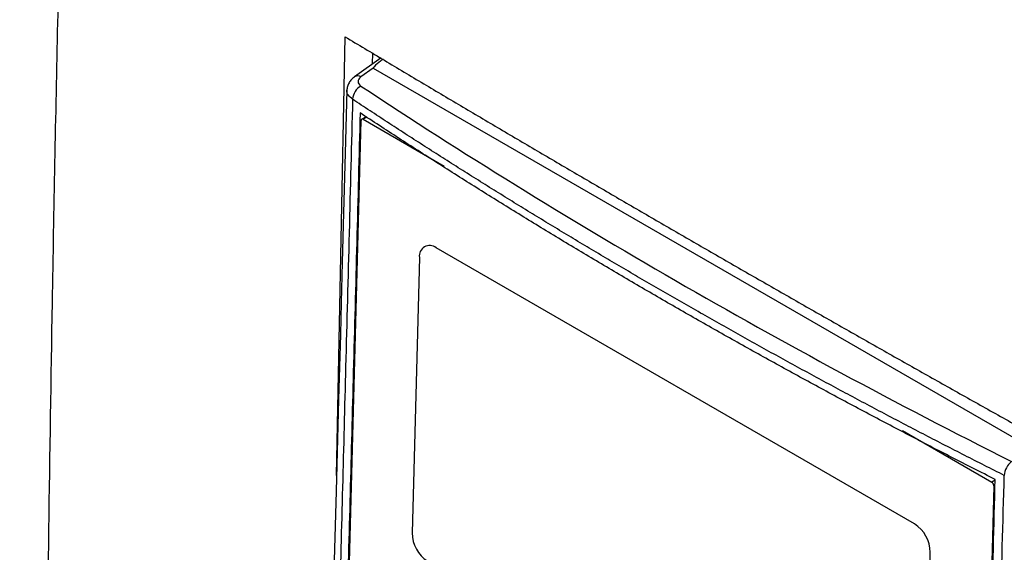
# Model space of a CAD drawing. Header units: millimetres. Extents: x 155473 to 158085, y 111018 to 114514.
# Tile 166 of 181: x 157569 to 157655, y 114036 to 114083. Entities that reach past the tile are written whole.
import ezdxf

# ---------------------------------------------------------------- set-up
doc = ezdxf.new("R2010")
doc.units = ezdxf.units.MM

msp = doc.modelspace()

# ---------------------------------------------------------------- linework, layer by layer
at = {"color": 7, "linetype": 'Continuous', "lineweight": 25}
for p, q in [((157596.405, 114043.059), (157597.157, 114081.323)), ((157599.546, 114079.916), (157599.521, 114078.938)), ((157600.285, 114079.482), (157597.972, 114077.836)), ((157599.609, 114078.593), (157598.525, 114077.822)), ((157599.609, 114078.593), (157657.821, 114044.988)), ((157596.252, 113986.767), (157598.55, 114074.028)), ((157598.988, 114074.352), (157598.608, 114074.146)), ((157599.056, 114074.309), (157598.733, 114074.133)), ((157598.733, 114074.133), (157605.799, 114070.053)), ((157646.8, 114038.842), (157605.081, 114062.931)), ((157603.622, 114062.09), (157602.987, 114038.057)), ((157645.749, 114046.986), (157653.54, 114042.487)), ((157653.832, 114042.645), (157653.54, 114042.487)), ((157653.712, 114042.178), (157651.412, 113954.936)), ((157647.535, 114012.335), (157648.17, 114036.368))]:
    msp.add_line(p, q, dxfattribs=at)
at = {"color": 7, "linetype": 'Continuous', "lineweight": 25, "flags": 128}
msp.add_lwpolyline([(157597.306, 114076.658), (157597.159, 114071.163), (157597.019, 114065.964), (157596.903, 114061.631), (157596.81, 114058.164), (157596.735, 114055.356), (157596.66, 114052.551), (157596.583, 114049.702), (157596.368, 114041.692), (157596.152, 114033.651), (157595.969, 114026.829), (157595.789, 114020.108), (157595.624, 114013.978), (157595.557, 114011.484), (157595.47, 114008.224), (157595.361, 114004.173), (157595.231, 113999.331), (157595.08, 113993.696), (157594.927, 113987.832)], dxfattribs=at)
at = {"color": 7, "linetype": 'Continuous', "lineweight": 25}
for centre, radius, start, end in [((157598.237, 114077.39), 0.519, 56.32596, 120.73571), ((157599.269, 114075.762), 1.472, 120.29703, 175.48055), ((157598.663, 114074.044), 0.114, 52.2367, 187.71908), ((157604.524, 114062.212), 0.909, 52.23516, 187.70985), ((157656.272, 114042.983), 1.648, 127.96773, 176.85387), ((157653.337, 114042.173), 0.374, 0.80429, 57.16423), ((157645.176, 114036.326), 2.994, 0.80104, 57.16445), ((157605.981, 114038.099), 2.994, 180.80104, 237.16445)]:
    msp.add_arc(centre, radius, start, end, dxfattribs=at)
for points, knots in [([(157559.233, 114220.927), (157558.733, 114206.407), (157558.229, 114191.749), (157557.214, 114162.242), (157556.703, 114147.392), (157555.166, 114102.7), (157554.134, 114072.714), (157552.598, 114028.06), (157552.088, 114013.23), (157551.455, 113994.818), (157551.265, 113989.303), (157551.045, 113982.889), (157550.946, 113980.029), (157550.911, 113979), (157550.903, 113978.772), (157550.898, 113978.655), (157550.891, 113978.331), (157550.893, 113978.14), (157550.905, 113977.782), (157550.914, 113977.613), (157550.937, 113977.286), (157550.952, 113977.128), (157551.002, 113976.667), (157551.044, 113976.375), (157551.145, 113975.796), (157551.203, 113975.511), (157551.338, 113974.936), (157551.414, 113974.645), (157551.591, 113974.043), (157551.691, 113973.732), (157551.871, 113973.228), (157551.937, 113973.053), (157552.047, 113972.773), (157552.086, 113972.677), (157552.162, 113972.486), (157552.354, 113972.007), (157552.855, 113970.759), (157553.321, 113969.596), (157554.883, 113965.703), (157556.157, 113962.527), (157558.722, 113956.133), (157560.012, 113952.916), (157562.572, 113946.536), (157563.84, 113943.373), (157565.702, 113938.732), (157566.393, 113937.009), (157567.073, 113935.313), (157567.224, 113934.936), (157567.3, 113934.751), (157567.527, 113934.226), (157567.679, 113933.904), (157568.142, 113932.983), (157568.459, 113932.433), (157569.126, 113931.394), (157569.475, 113930.907), (157570.221, 113929.97), (157570.617, 113929.521), (157571.28, 113928.859), (157571.512, 113928.64), (157572.011, 113928.203), (157572.278, 113927.985), (157572.73, 113927.651), (157572.888, 113927.538), (157573.233, 113927.309), (157573.419, 113927.191), (157574.061, 113926.82), (157574.492, 113926.572), (157581.822, 113922.34), (157589.012, 113918.189), (157603.769, 113909.67), (157611.334, 113905.304), (157618.898, 113900.937)], [0, 0, 0, 0, 0.125, 0.125, 0.25, 0.25, 0.5, 0.5, 0.625, 0.625, 0.65625, 0.671875, 0.679688, 0.680664, 0.680664, 0.681641, 0.681641, 0.683594, 0.683594, 0.685547, 0.685547, 0.6875, 0.6875, 0.691406, 0.691406, 0.695313, 0.695313, 0.699219, 0.699219, 0.703125, 0.703125, 0.705078, 0.705078, 0.706055, 0.706055, 0.707031, 0.710938, 0.71875, 0.71875, 0.75, 0.75, 0.78125, 0.78125, 0.8125, 0.8125, 0.828125, 0.830078, 0.830078, 0.832031, 0.832031, 0.835938, 0.835938, 0.84375, 0.84375, 0.851563, 0.851563, 0.859375, 0.859375, 0.863281, 0.863281, 0.867188, 0.867188, 0.869141, 0.869141, 0.871094, 0.871094, 0.875, 0.875, 0.9375, 0.9375, 1, 1, 1, 1]), ([(157626.753, 113919.372), (157625.599, 113920.04), (157623.295, 113921.371), (157619.854, 113923.369), (157616.43, 113925.366), (157613.014, 113927.365), (157609.305, 113929.545), (157605.315, 113931.9), (157601.057, 113934.426), (157596.836, 113936.943), (157593.684, 113938.832), (157591.584, 113940.094), (157590.53, 113940.728), (157589.478, 113941.362), (157588.718, 113941.822), (157588.188, 113942.139), (157587.805, 113942.386), (157587.162, 113942.85), (157586.274, 113943.608), (157585.309, 113944.614), (157584.374, 113945.785), (157583.546, 113947.017), (157582.963, 113948.063), (157582.594, 113948.82), (157582.361, 113949.332), (157582.124, 113949.907), (157581.861, 113950.53), (157581.497, 113951.398), (157580.961, 113952.677), (157580.178, 113954.55), (157578.802, 113957.842), (157576.908, 113962.386), (157575.154, 113966.608), (157573.984, 113969.431), (157573.4, 113970.839), (157572.819, 113972.243), (157572.367, 113973.338), (157572.057, 113974.087), (157571.894, 113974.486), (157571.76, 113974.84), (157571.637, 113975.185), (157571.525, 113975.523), (157571.423, 113975.853), (157571.332, 113976.174), (157571.156, 113976.839), (157570.946, 113977.862), (157570.841, 113978.9), (157570.823, 113979.641), (157570.828, 113980.06), (157570.829, 113980.453), (157570.831, 113981.084), (157570.836, 113982.302), (157570.846, 113985.045), (157570.871, 113990.666), (157570.919, 113998.87), (157570.994, 114008.724), (157571.116, 114021.878), (157571.313, 114038.342), (157571.579, 114055.597), (157571.848, 114070.333), (157572.097, 114082.539), (157572.372, 114094.762), (157572.674, 114107.001), (157573.002, 114119.256), (157573.357, 114131.527), (157573.738, 114143.815), (157574.145, 114156.118), (157574.579, 114168.438), (157575.039, 114180.773), (157575.526, 114193.125), (157576.038, 114205.492), (157576.401, 114213.749), (157576.583, 114217.877)], [0, 0, 0, 0, 0.012688, 0.025317, 0.037911, 0.050497, 0.063101, 0.07904, 0.094839, 0.110545, 0.126202, 0.130156, 0.134103, 0.138043, 0.141978, 0.142652, 0.143991, 0.1463, 0.149907, 0.154174, 0.157833, 0.161868, 0.165756, 0.167102, 0.16842, 0.170149, 0.171992, 0.173734, 0.177543, 0.182892, 0.189679, 0.20557, 0.221569, 0.225582, 0.22957, 0.233543, 0.237513, 0.238873, 0.23991, 0.240897, 0.241868, 0.242819, 0.24375, 0.244656, 0.245533, 0.249397, 0.253436, 0.254787, 0.256337, 0.257425, 0.258514, 0.262323, 0.268989, 0.284542, 0.31565, 0.346761, 0.377864, 0.44009, 0.502293, 0.540543, 0.578798, 0.617059, 0.655325, 0.693597, 0.731874, 0.770158, 0.808448, 0.846745, 0.885048, 0.923358, 0.961675, 1, 1, 1, 1]), ([(157697.826, 114140.919), (157697.326, 114126.399), (157696.822, 114111.741), (157695.807, 114082.234), (157695.296, 114067.384), (157693.759, 114022.692), (157692.727, 113992.706), (157691.191, 113948.052), (157690.681, 113933.222), (157690.048, 113914.81), (157689.858, 113909.295), (157689.637, 113902.881), (157689.539, 113900.021), (157689.504, 113898.992), (157689.496, 113898.764), (157689.492, 113898.647), (157689.477, 113898.327), (157689.463, 113898.145), (157689.427, 113897.814), (157689.407, 113897.663), (157689.362, 113897.374), (157689.338, 113897.239), (157689.259, 113896.853), (157689.198, 113896.62), (157689.063, 113896.178), (157688.987, 113895.97), (157688.819, 113895.569), (157688.726, 113895.377), (157688.516, 113894.998), (157688.399, 113894.813), (157688.191, 113894.532), (157688.117, 113894.438), (157687.992, 113894.294), (157687.948, 113894.245), (157687.861, 113894.148), (157687.645, 113893.906), (157687.079, 113893.273), (157686.553, 113892.684), (157684.789, 113890.71), (157683.351, 113889.1), (157680.454, 113885.858), (157678.997, 113884.227), (157676.107, 113880.993), (157674.675, 113879.39), (157672.572, 113877.037), (157671.792, 113876.164), (157671.023, 113875.304), (157670.853, 113875.113), (157670.768, 113875.021), (157670.515, 113874.772), (157670.347, 113874.635), (157669.84, 113874.275), (157669.497, 113874.105), (157668.786, 113873.861), (157668.419, 113873.788), (157667.638, 113873.732), (157667.227, 113873.749), (157666.546, 113873.863), (157666.308, 113873.916), (157665.798, 113874.061), (157665.527, 113874.153), (157665.071, 113874.343), (157664.911, 113874.415), (157664.564, 113874.584), (157664.377, 113874.683), (157663.735, 113875.053), (157663.304, 113875.302), (157655.974, 113879.533), (157648.784, 113883.684), (157634.027, 113892.203), (157626.463, 113896.57), (157618.898, 113900.937)], [0, 0, 0, 0, 0.125, 0.125, 0.25, 0.25, 0.5, 0.5, 0.625, 0.625, 0.65625, 0.671875, 0.679687, 0.680664, 0.680664, 0.681641, 0.681641, 0.683594, 0.683594, 0.685547, 0.685547, 0.6875, 0.6875, 0.691406, 0.691406, 0.695312, 0.695312, 0.699219, 0.699219, 0.703125, 0.703125, 0.705078, 0.705078, 0.706055, 0.706055, 0.707031, 0.710937, 0.71875, 0.71875, 0.75, 0.75, 0.78125, 0.78125, 0.8125, 0.8125, 0.828125, 0.830078, 0.830078, 0.832031, 0.832031, 0.835937, 0.835937, 0.84375, 0.84375, 0.851562, 0.851562, 0.859375, 0.859375, 0.863281, 0.863281, 0.867187, 0.867187, 0.869141, 0.869141, 0.871094, 0.871094, 0.875, 0.875, 0.9375, 0.9375, 1, 1, 1, 1]), ([(157597.157, 114081.323), (157598.296, 114080.64), (157600.574, 114079.275), (157604.001, 114077.232), (157607.435, 114075.193), (157610.876, 114073.159), (157614.325, 114071.128), (157617.781, 114069.103), (157621.245, 114067.081), (157624.716, 114065.064), (157628.194, 114063.051), (157631.68, 114061.043), (157635.173, 114059.039), (157638.673, 114057.04), (157642.18, 114055.045), (157645.694, 114053.055), (157649.216, 114051.069), (157652.744, 114049.087), (157656.28, 114047.11), (157658.643, 114045.796), (157659.824, 114045.139)], [0, 0, 0, 0, 0.055552, 0.111105, 0.16666, 0.222216, 0.277773, 0.333331, 0.388889, 0.444448, 0.500007, 0.555565, 0.611124, 0.666681, 0.722238, 0.777793, 0.833348, 0.8889, 0.944451, 1, 1, 1, 1]), ([(157600.464, 114079.376), (157600.391, 114079.32), (157600.114, 114079.104), (157599.814, 114078.859), (157599.622, 114078.651), (157599.602, 114078.612), (157599.603, 114078.601), (157599.604, 114078.596), (157599.607, 114078.594), (157599.609, 114078.593)], [0, 0, 0, 0, 0.226975, 0.864109, 0.95865, 0.984873, 0.990877, 0.99579, 1, 1, 1, 1]), ([(157597.971, 114077.836), (157597.877, 114077.76), (157597.687, 114077.605), (157597.48, 114077.311), (157597.339, 114076.991), (157597.317, 114076.769), (157597.306, 114076.658)], [0, 0, 0, 0, 0.243228, 0.492221, 0.746338, 1, 1, 1, 1]), ([(157598.525, 114077.822), (157598.366, 114077.709), (157598.278, 114077.565), (157598.279, 114077.278), (157598.367, 114077.138), (157598.526, 114077.033)], [0, 0, 0, 0, 0.5, 0.5, 1, 1, 1, 1]), ([(157598.526, 114077.033), (157607.356, 114071.186), (157616.499, 114065.533), (157635.41, 114054.616), (157645.177, 114049.352), (157655.258, 114044.282)], [0, 0, 0, 0, 0.5, 0.5, 1, 1, 1, 1]), ([(157597.801, 114075.878), (157597.668, 114075.991), (157597.401, 114076.217), (157597.264, 114076.509), (157597.31, 114076.651), (157597.312, 114076.658)], [0, 0, 0, 0, 0.4886756, 0.9770342, 1, 1, 1, 1]), ([(157597.801, 114075.878), (157597.601, 114068.103), (157597.22, 114053.309), (157596.633, 114031.129), (157596.164, 114013.769), (157595.831, 114001.2), (157595.669, 113994.912), (157595.578, 113991.026), (157595.53, 113988.801), (157595.509, 113987.689), (157595.498, 113987.131)], [0, 0, 0, 0, 0.262789, 0.4999996, 0.7499995, 0.8499994, 0.9249993, 0.9624994, 0.9812255, 1, 1, 1, 1]), ([(157654.626, 114043.073), (157654.051, 114043.363), (157652.899, 114043.943), (157651.179, 114044.817), (157649.465, 114045.695), (157647.756, 114046.578), (157646.054, 114047.464), (157644.358, 114048.354), (157642.668, 114049.248), (157640.984, 114050.146), (157639.306, 114051.047), (157637.634, 114051.953), (157635.968, 114052.863), (157634.308, 114053.777), (157632.655, 114054.694), (157631.007, 114055.616), (157629.365, 114056.541), (157627.729, 114057.47), (157626.1, 114058.404), (157624.476, 114059.341), (157622.858, 114060.282), (157621.247, 114061.227), (157619.641, 114062.176), (157618.042, 114063.129), (157616.448, 114064.086), (157614.861, 114065.047), (157613.28, 114066.012), (157611.704, 114066.981), (157610.135, 114067.953), (157608.572, 114068.93), (157607.015, 114069.911), (157605.464, 114070.895), (157603.919, 114071.884), (157602.38, 114072.876), (157600.847, 114073.873), (157599.32, 114074.873), (157598.308, 114075.543), (157597.801, 114075.878)], [0, 0, 0, 0, 0.028583, 0.057162, 0.085735, 0.114304, 0.14287, 0.171431, 0.19999, 0.228546, 0.257099, 0.28565, 0.3142, 0.342749, 0.371297, 0.399845, 0.428393, 0.456941, 0.485491, 0.514041, 0.542594, 0.571148, 0.599705, 0.628265, 0.656829, 0.685396, 0.713967, 0.742543, 0.771124, 0.79971, 0.828302, 0.856901, 0.885506, 0.914118, 0.942737, 0.971365, 1, 1, 1, 1]), ([(157598.46, 114074.685), (157598.263, 114067.161), (157597.879, 114052.538), (157597.392, 114034.256), (157597.005, 114019.841), (157596.737, 114009.876), (157596.512, 114001.465), (157596.346, 113995.159), (157596.226, 113990.499), (157596.165, 113987.944), (157596.142, 113986.94)], [0, 0, 0, 0, 0.2572637, 0.5000023, 0.6250037, 0.750005, 0.8406302, 0.9125043, 0.9656276, 1, 1, 1, 1]), ([(157653.834, 114042.719), (157653.202, 114043.038), (157651.938, 114043.677), (157650.051, 114044.642), (157648.171, 114045.612), (157646.298, 114046.586), (157644.432, 114047.565), (157642.573, 114048.549), (157640.721, 114049.538), (157638.877, 114050.532), (157637.039, 114051.53), (157635.209, 114052.533), (157633.385, 114053.542), (157631.569, 114054.554), (157629.76, 114055.572), (157627.958, 114056.595), (157626.163, 114057.622), (157624.375, 114058.654), (157622.595, 114059.69), (157620.822, 114060.732), (157619.056, 114061.778), (157617.298, 114062.828), (157615.547, 114063.884), (157613.804, 114064.943), (157612.069, 114066.008), (157610.341, 114067.076), (157608.62, 114068.15), (157606.908, 114069.228), (157605.203, 114070.31), (157603.505, 114071.397), (157601.815, 114072.488), (157600.133, 114073.584), (157599.018, 114074.318), (157598.46, 114074.685)], [0, 0, 0, 0, 0.032255, 0.064508, 0.096759, 0.129008, 0.161257, 0.193505, 0.225752, 0.258, 0.290248, 0.322497, 0.354748, 0.387, 0.419255, 0.451512, 0.483772, 0.516035, 0.548298, 0.580561, 0.612823, 0.645086, 0.677349, 0.709611, 0.741874, 0.774138, 0.806402, 0.838666, 0.870931, 0.903197, 0.935464, 0.967731, 1, 1, 1, 1]), ([(157651.514, 113954.992), (157651.529, 113955.655), (157651.565, 113957.235), (157651.635, 113959.986), (157651.725, 113963.497), (157651.83, 113967.477), (157651.951, 113972.035), (157652.133, 113978.825), (157652.376, 113987.886), (157652.75, 114001.767), (157653.238, 114020.045), (157653.622, 114034.665), (157653.834, 114042.719)], [0, 0, 0, 0, 0.022723, 0.054107, 0.094152, 0.142857, 0.190216, 0.25, 0.375019, 0.5, 0.72455, 1, 1, 1, 1]), ([(157652.155, 113954.423), (157652.165, 113954.731), (157652.185, 113955.344), (157652.216, 113956.265), (157652.268, 113957.798), (157652.362, 113960.87), (157652.548, 113967.331), (157652.901, 113980.263), (157653.373, 113997.888), (157653.979, 114020.058), (157654.394, 114034.831), (157654.626, 114043.073)], [0, 0, 0, 0, 0.010444, 0.020851, 0.031251, 0.062501, 0.125001, 0.25, 0.5, 0.721039, 1, 1, 1, 1])]:
    msp.add_open_spline(points, degree=3, knots=knots, dxfattribs=at)

doc.saveas('drawing.dxf')
